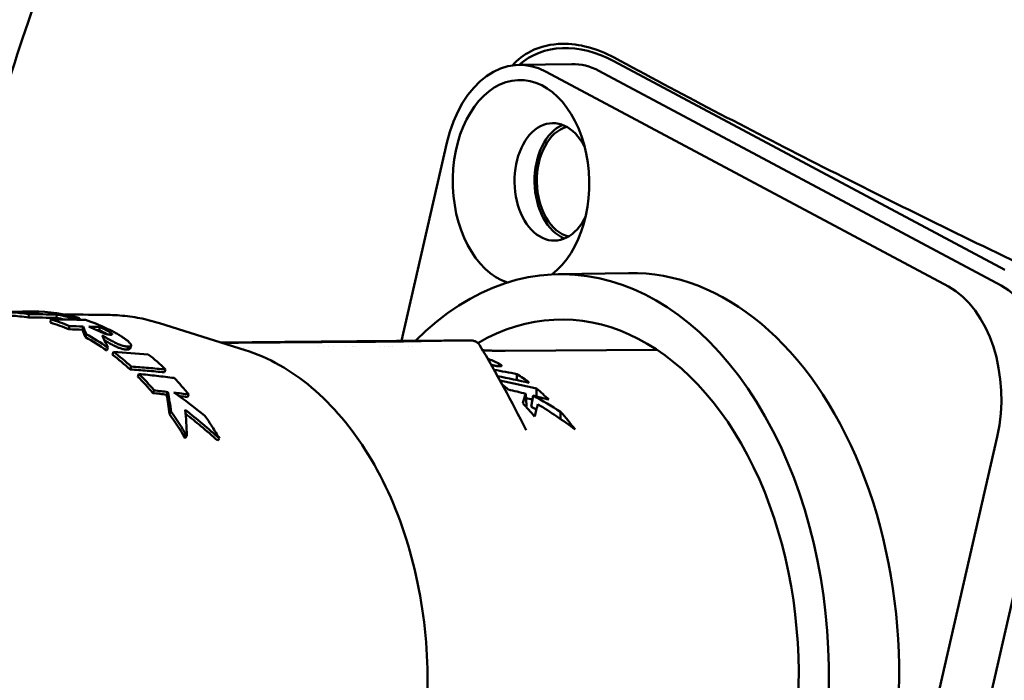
# Model space of a CAD drawing. Header units: millimetres. Extents: x 0 to 4686, y -120 to 1682.
# Tile 69 of 256: x 410 to 439, y 1096 to 1116. Entities that reach past the tile are written whole.
import ezdxf

# ---------------------------------------------------------------- set-up
doc = ezdxf.new("R2010")
doc.units = ezdxf.units.MM
doc.header["$LTSCALE"] = 2
doc.layers.add('Sichtbar (ISO)', color=7, linetype='Continuous', lineweight=50)

msp = doc.modelspace()

# ---------------------------------------------------------------- linework, layer by layer
at = {"layer": 'Sichtbar (ISO)'}
for p, q in [((424.6882, 1114.2138), (426.2557, 1114.24)), ((427.5093, 1114.3286), (439.1416, 1108.1113)), ((425.4999, 1114.0098), (437.4647, 1107.6157)), ((427.0674, 1114.0361), (439.0321, 1107.6419)), ((421.1951, 1105.9944), (422.5428, 1111.8921)), ((427.9497, 1108.0165), (425.8597, 1107.9815)), ((409.9751, 1106.8509), (409.9749, 1106.8688)), ((410.0946, 1106.6903), (410.1001, 1106.7897)), ((410.7448, 1106.5401), (410.7563, 1106.6381)), ((410.9266, 1106.6827), (410.934, 1106.7819)), ((411.3543, 1106.6295), (411.3603, 1106.6815)), ((411.6072, 1106.6243), (411.6131, 1106.6733)), ((411.2963, 1106.3402), (411.3129, 1106.4364)), ((411.6972, 1106.3298), (411.7145, 1106.4258)), ((412.1945, 1106.3135), (412.2127, 1106.4093)), ((416.5383, 1105.7211), (413.9869, 1106.5246)), ((411.7838, 1106.105), (411.8049, 1106.199)), ((412.4216, 1105.7078), (412.4486, 1105.7982)), ((413.1434, 1105.8589), (413.1165, 1105.7685)), ((420.0709, 1105.9688), (416.345, 1105.9372)), ((416.5042, 1105.7984), (416.5042, 1105.7983)), ((416.6373, 1105.8), (416.6373, 1105.8)), ((417.9871, 1105.9647), (421.713, 1105.9963)), ((418.7294, 1105.8178), (418.7294, 1105.8177)), ((418.856, 1105.8185), (418.856, 1105.8184)), ((419.0325, 1105.8194), (419.0325, 1105.8194)), ((419.1656, 1105.8201), (419.1656, 1105.82)), ((419.5214, 1105.8218), (419.5214, 1105.8218)), ((419.7432, 1105.8228), (419.7432, 1105.8228)), ((419.7773, 1105.823), (419.7773, 1105.823)), ((419.812, 1105.8231), (419.812, 1105.8231)), ((420.5222, 1105.826), (420.5222, 1105.826)), ((420.6936, 1105.8267), (420.6936, 1105.8266)), ((420.7953, 1105.827), (420.7953, 1105.827)), ((420.878, 1105.8273), (420.878, 1105.8273)), ((420.9131, 1105.8275), (420.9131, 1105.8274)), ((421.3863, 1105.8292), (421.3863, 1105.8292)), ((421.5134, 1105.8296), (421.5134, 1105.8296)), ((423.5248, 1105.8589), (423.5248, 1105.8589)), ((428.7973, 1105.7284), (424.2737, 1105.6989)), ((412.5965, 1105.5799), (412.6251, 1105.669)), ((413.1149, 1105.1473), (413.1483, 1105.2325)), ((414.1372, 1105.0608), (414.1723, 1105.1451)), ((424.0854, 1105.2407), (424.0872, 1105.3195)), ((413.3431, 1104.9297), (413.3786, 1105.0129)), ((413.795, 1104.4433), (413.8346, 1104.522)), ((414.2003, 1104.3939), (414.2407, 1104.472)), ((414.8226, 1104.3216), (414.8641, 1104.399)), ((424.9146, 1104.0691), (424.8867, 1104.4222)), ((425.1062, 1104.3674), (425.053, 1104.0334)), ((414.7544, 1103.1047), (414.8029, 1103.171)), ((424.8982, 1103.3368), (424.8982, 1103.3368)), ((438.9156, 1103.1423), (433.7517, 1080.5441)), ((440.4831, 1103.1685), (435.3192, 1080.5704))]:
    msp.add_line(p, q, dxfattribs=at)
for centre, major_axis, ratio, start_param, end_param in [((426.8638, 1111.5039), (2.0177, -2.8339), 0.7471574, 2.1577325, 3.218375), ((424.7468, 1110.7143), (-0.0586, 3.4995), 0.6653497, 5.9287853, 7.4995816), ((426.3143, 1110.7405), (-0.0586, 3.4995), 0.6653497, 5.9287853, 6.2831853), ((424.7468, 1110.7143), (-0.0511, 3.0495), 0.6653497, 3.5852323, 9.2006696), ((425.7172, 1110.7305), (-0.0293, 1.7498), 0.6653497, 5.3466356, 10.3613276), ((426.3143, 1110.7405), (0.0293, -1.7498), 0.6653497, 3.4009611, 6.0238169), ((426.3144, 1110.7403), (-0.0276, 1.6498), 0.6653497, 0.1576802, 2.9834298), ((426.0573, 1096.1832), (-0.1975, 11.7983), 0.6653497, 2.4737619, 6.8605428), ((428.1473, 1096.2181), (0.1975, -11.7983), 0.6653497, 0, 3.1415927), ((426.0573, 1096.1832), (0.1749, -10.4485), 0.6653497, 5.8185077, 9.7817507), ((436.7116, 1104.3201), (-0.0586, 3.4995), 0.6653497, 4.357989, 5.9287853), ((438.2791, 1104.3464), (-0.0586, 3.4995), 0.6653497, 4.357989, 5.9287853), ((411.6275, 1023.5235), (-1.8265, 83.3411), 0.8671478, 6.280779, 6.2873457), ((409.4944, 1095.9053), (-0.3112, 10.8454), 0.6647746, 6.1567888, 6.2294488), ((410.23, 1026.2485), (1.2044, 80.598), 0.8728729, 0.0146131, 0.0264762), ((409.4945, 1095.9053), (-0.3141, 10.9453), 0.6647746, 6.1567887, 6.2294491), ((410.0969, 1106.7796), (-2.3682, -0.0344), 0.038442, 4.6562784, 4.7634001), ((410.1263, 1095.916), (-0.1981, 10.9521), 0.6653452, 6.2175842, 6.2767851), ((408.1654, 1026.0862), (7.4059, 80.3459), 0.8706356, 0.0662143, 0.0780493), ((408.1747, 1026.2859), (7.3806, 80.2466), 0.8714982, 0.0658985, 0.0777631), ((410.3184, 1095.9196), (-0.163, 10.9522), 0.6654596, 6.0822811, 6.2731656), ((409.4944, 1095.9053), (-0.3103, 10.9455), 0.663678, 5.9877005, 6.0660515), ((407.8224, 1011.5466), (7.5686, 94.8841), 0.8359468, 0.0453721, 0.0583037), ((410.1263, 1095.916), (-0.1962, 10.8522), 0.6652466, 6.1126752, 6.1449735), ((410.1263, 1095.9162), (-0.198, 10.9519), 0.6652466, 6.0858914, 6.1449743), ((411.0104, 1104.2716), (-12.1483, 0.3146), 0.1990448, 4.6679137, 4.6887367), ((410.3181, 1095.9188), (-0.1635, 10.9531), 0.6656319, 5.965926, 6.0581385), ((412.5293, 1095.9567), (-0.181, 10.8108), 0.6653497, 6.2595508, 6.2595521), ((409.4944, 1095.9055), (-0.3075, 10.8453), 0.663678, 5.9876999, 6.0660523), ((406.6102, 1011.9034), (10.4262, 94.0538), 0.8332271, 0.0678754, 0.0729565), ((406.6362, 1012.0914), (10.348, 93.9675), 0.8338989, 0.0670038, 0.0720952), ((408.3888, 1091.7976), (2.8727, 14.9813), 0.1557548, 6.0105286, 6.0657897), ((408.3907, 1091.8315), (2.8739, 15.0472), 0.1595152, 6.0104602, 6.0658483), ((412.0143, 1106.2085), (-3.684, 0.1255), 0.0563398, 4.6604313, 4.7488648), ((411.9987, 1106.1939), (-2.8744, 0.0968), 0.0439372, 4.6457009, 4.6728078), ((409.4942, 1095.9048), (-0.3009, 10.8463), 0.6626814, 5.8222561, 5.91745), ((409.4942, 1095.9049), (-0.3036, 10.9461), 0.6626814, 5.8222554, 5.9174505), ((408.3883, 1093.0977), (3.0958, 13.7739), 0.2458531, 5.9373742, 6.0110055), ((415.8009, 1105.9426), (0.1997, 0.0026), 0.0047289, 1.0742937, 1.4201979), ((417.166, 1105.9509), (-1.0999, -0.0144), 0.004106, 3.8695623, 7.0111549), ((420.8919, 1105.9825), (1.0999, 0.0144), 0.004106, 3.8695623, 7.0111549), ((423.2479, 1105.7069), (-0.0014, 0.3), 0.9014491, 0.0000211, 0.0095111), ((409.4944, 1095.9057), (-0.294, 10.8455), 0.6619934, 5.7142005, 5.7958753), ((409.4942, 1095.9051), (0.2967, -10.9462), 0.6619934, 2.5726102, 2.6542796), ((403.2188, 1019.2907), (18.4384, 85.1214), 0.834932, 0.1112117, 0.1253784), ((410.318, 1095.919), (-0.1656, 10.953), 0.6658893, 5.7038432, 5.7852816), ((409.4946, 1095.9062), (-0.2857, 10.8451), 0.6613436, 5.6010036, 5.6775058), ((409.4943, 1095.9055), (0.2883, -10.9459), 0.6613436, 2.4594133, 2.5359096), ((410.318, 1095.9192), (-0.167, 10.9527), 0.6659929, 5.587646, 5.6621997), ((398.7927, 1095.5824), (41.2797, 1.1927), 0.2710931, 0.8867657, 0.9079158), ((402.4856, 1095.9484), (-37.7209, -0.0327), 0.2902206, 4.0728107, 4.1036773), ((422.1294, 1096.1174), (0.1627, -9.7005), 0.6653417, 2.6570261, 2.7190744), ((548.5512, 2048.8274), (-27.9689, -3457.0397), 0.0349668, 4.9891959, 4.9892501), ((395.8552, 1095.529), (42.4468, 1.2232), 0.2692882, 0.7993915, 0.834423), ((421.1592, 1096.1012), (-0.1643, 9.7863), 0.6653338, 5.7425366, 5.7754741), ((422.1296, 1096.1174), (0.1629, -9.7005), 0.6653307, 2.5532658, 2.6188653), ((529.9212, 1915.1939), (-23.3183, -2920.3684), 0.0350155, 4.9939361, 4.9940202), ((398.1658, 1028.8399), (30.9449, 71.4939), 0.8327164, 0.2380355, 0.2442524), ((398.2691, 1029.0996), (30.7001, 71.3707), 0.8336994, 0.2354641, 0.241705), ((398.5741, 1030.0923), (30.0283, 70.5154), 0.8340694, 0.2228057, 0.229757), ((411.7619, 1097.4167), (7.5591, -7.8993), 0.6502855, 1.7650998, 1.8726907), ((410.0012, 1028.748), (-0.3992, 77.5054), 0.8932786, 6.0607292, 6.0683708), ((425.6147, 1097.9497), (0.0701, 7.5918), 0.1979313, 0.5517565, 0.6193981), ((396.1533, 1095.538), (41.2926, 1.19), 0.2692882, 0.7866665, 0.7931292), ((410.8443, 1033.1685), (-0.217, 72.9769), 0.8933804, 6.0519318, 6.0593212), ((409.4945, 1095.9058), (-0.2708, 10.8459), 0.660477, 5.4215843, 5.5128818), ((409.4941, 1095.9053), (0.2733, -10.9467), 0.660477, 2.2799945, 2.3712852)]:
    msp.add_ellipse(centre, major_axis=major_axis, ratio=ratio, start_param=start_param, end_param=end_param, dxfattribs=at)
for points, knots in [([(408.2692, 1107.7173), (408.3461, 1108.992), (408.5587, 1110.2055), (409.1606, 1112.7059), (409.5721, 1113.9841), (411.0431, 1118.3218), (412.153, 1121.2867), (414.7755, 1128.7704), (416.3113, 1133.2588), (419.0402, 1141.078), (420.2725, 1144.3252), (422.018, 1149.6184), (422.5716, 1151.6245), (423.2308, 1155.6611), (423.2747, 1157.6288), (423.3418, 1160.2543), (423.3554, 1160.9507), (423.367, 1161.6471)], [0, 0, 0, 0, 0.4039528, 0.4039528, 0.894161, 0.894161, 2.1092491, 2.1092491, 3.8818108, 3.8818108, 5.188117, 5.188117, 5.8668682, 5.8668682, 6.4461826, 6.4461826, 6.6552018, 6.6552018, 6.6552018, 6.6552018]), ([(427.5181, 1114.43), (427.0133, 1114.703), (426.4801, 1114.8488), (425.6497, 1114.8363), (425.3264, 1114.7679), (424.826, 1114.511), (424.6448, 1114.3703), (424.4926, 1114.1981)], [0.00000533, 0.00000533, 0.00000533, 0.00000533, 0.24320981, 0.24320981, 0.39918553, 0.39918553, 0.50793068, 0.50793068, 0.50793068, 0.50793068]), ([(427.5181, 1114.43), (429.4688, 1113.3754), (431.4783, 1112.3225), (435.6166, 1110.2206), (437.7448, 1109.1718), (439.9336, 1108.1248)], [0.0000032, 0.0000032, 0.0000032, 0.0000032, 0.9397396, 0.9397396, 1.8781334, 1.8781334, 1.8781334, 1.8781334]), ([(412.5183, 1106.7673), (412.0941, 1106.7753), (411.6695, 1106.7794), (411.2215, 1106.7797), (411.1983, 1106.7797), (411.1751, 1106.7797)], [4.694255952, 4.694255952, 4.694255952, 4.694255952, 4.706329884, 4.706329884, 4.70698978, 4.70698978, 4.70698978, 4.70698978]), ([(412.5183, 1106.7673), (412.6171, 1106.7654), (412.7159, 1106.7607), (412.9133, 1106.7454), (413.0119, 1106.7349), (413.2085, 1106.7082), (413.3067, 1106.6919), (413.5023, 1106.6538), (413.5998, 1106.6319), (413.794, 1106.5824), (413.8907, 1106.5549), (413.9869, 1106.5246)], [1.58893071, 1.58893071, 1.58893071, 1.58893071, 1.62786472, 1.62786472, 1.66679873, 1.66679873, 1.70573274, 1.70573274, 1.74466675, 1.74466675, 1.78360076, 1.78360076, 1.78360076, 1.78360076]), ([(411.8871, 1106.4205), (411.9857, 1106.3771), (412.1242, 1106.3111), (412.2547, 1106.2543), (412.2975, 1106.2356), (412.3618, 1106.2125), (412.3874, 1106.204), (412.4253, 1106.1945), (412.4341, 1106.1925), (412.4585, 1106.1876), (412.4712, 1106.1857), (412.4848, 1106.184), (412.4879, 1106.1836), (412.4934, 1106.183), (412.4958, 1106.1828), (412.4994, 1106.1825), (412.5006, 1106.1824), (412.5026, 1106.1822), (412.5037, 1106.1821), (412.5066, 1106.1818), (412.5082, 1106.1817), (412.5106, 1106.1815), (412.511, 1106.1815), (412.5119, 1106.1814), (412.5124, 1106.1814), (412.5133, 1106.1813), (412.5139, 1106.1813), (412.5149, 1106.1812), (412.5155, 1106.1812), (412.5168, 1106.1812), (412.5176, 1106.1811), (412.5183, 1106.1811)], [-0.12494229, -0.12494229, -0.12494229, -0.12494229, -0.03195971, -0.03195971, -0.01725558, -0.01725558, -0.01024877, -0.01024877, -0.00812974, -0.00812974, -0.0043943, -0.0043943, -0.00322842, -0.00322842, -0.00235906, -0.00235906, -0.00192081, -0.00192081, -0.00161505, -0.00161505, -0.00097233, -0.00097233, -0.00080484, -0.00080484, -0.00065865, -0.00065865, -0.00046792, -0.00046792, -0.00027013, -0.00027013, 0, 0, 0, 0]), ([(412.1945, 1106.3135), (412.2068, 1106.308), (412.2187, 1106.3025), (412.2303, 1106.2972), (412.2378, 1106.2938), (412.2452, 1106.2904), (412.2524, 1106.287), (412.2563, 1106.2852), (412.2601, 1106.2834), (412.2639, 1106.2816), (412.2748, 1106.2764), (412.2853, 1106.2714), (412.2955, 1106.2665), (412.2984, 1106.2651), (412.3014, 1106.2637), (412.3042, 1106.2623), (412.3113, 1106.2588), (412.3183, 1106.2554), (412.3251, 1106.2521), (412.3339, 1106.2477), (412.3424, 1106.2435), (412.3506, 1106.2393), (412.3603, 1106.2344), (412.3696, 1106.2296), (412.3786, 1106.225), (412.3832, 1106.2226), (412.3876, 1106.2203), (412.392, 1106.218), (412.3956, 1106.2161), (412.3992, 1106.2142), (412.4027, 1106.2123), (412.4118, 1106.2075), (412.4204, 1106.2028), (412.4287, 1106.1982), (412.4331, 1106.1958), (412.4374, 1106.1934), (412.4415, 1106.191)], [0, 0, 0, 0, 0.0378951, 0.0378951, 0.0378951, 0.0625, 0.0625, 0.0625, 0.07587386, 0.07587386, 0.07587386, 0.11398028, 0.11398028, 0.11398028, 0.125, 0.125, 0.125, 0.15220043, 0.15220043, 0.15220043, 0.1875, 0.1875, 0.1875, 0.22895331, 0.22895331, 0.22895331, 0.25, 0.25, 0.25, 0.26750629, 0.26750629, 0.26750629, 0.3125, 0.3125, 0.3125, 0.33643722, 0.33643722, 0.33643722, 0.33643722]), ([(412.5183, 1106.1811), (412.5247, 1106.1807), (412.5305, 1106.1805), (412.536, 1106.1804), (412.5389, 1106.1804), (412.5418, 1106.1804), (412.5445, 1106.1805), (412.5471, 1106.1805), (412.5496, 1106.1806), (412.552, 1106.1808), (412.5565, 1106.181), (412.5605, 1106.1815), (412.564, 1106.1821), (412.5694, 1106.1831), (412.5738, 1106.1845), (412.5768, 1106.1864), (412.5786, 1106.1874), (412.58, 1106.1887), (412.5808, 1106.1901), (412.5814, 1106.1911), (412.5817, 1106.1922), (412.5818, 1106.1933), (412.5819, 1106.1941), (412.5819, 1106.1949), (412.5817, 1106.1957), (412.5814, 1106.1979), (412.5805, 1106.2002), (412.579, 1106.2027), (412.5778, 1106.2047), (412.5763, 1106.2067), (412.5745, 1106.2088), (412.573, 1106.2106), (412.5713, 1106.2124), (412.5695, 1106.2142), (412.5688, 1106.2149), (412.5681, 1106.2155), (412.5674, 1106.2162), (412.5646, 1106.2187), (412.5616, 1106.2214), (412.5583, 1106.2241), (412.5569, 1106.2251), (412.5556, 1106.2262), (412.5542, 1106.2273), (412.552, 1106.229), (412.5497, 1106.2307), (412.5474, 1106.2325), (412.5432, 1106.2355), (412.5387, 1106.2387), (412.534, 1106.2419), (412.5296, 1106.2448), (412.5251, 1106.2479), (412.5203, 1106.251), (412.5168, 1106.2532), (412.5132, 1106.2555), (412.5094, 1106.2578), (412.5077, 1106.2589), (412.5059, 1106.26), (412.504, 1106.2611), (412.4983, 1106.2646), (412.4924, 1106.2682), (412.4861, 1106.2719), (412.4844, 1106.2729), (412.4825, 1106.274), (412.4807, 1106.275), (412.4762, 1106.2777), (412.4715, 1106.2804), (412.4666, 1106.2831), (412.4606, 1106.2865), (412.4543, 1106.29), (412.4478, 1106.2936), (412.4399, 1106.298), (412.4316, 1106.3025), (412.4229, 1106.3071), (412.4189, 1106.3093), (412.4148, 1106.3114), (412.4107, 1106.3136), (412.4067, 1106.3157), (412.4027, 1106.3178), (412.3986, 1106.32), (412.3891, 1106.3249), (412.3792, 1106.3299), (412.3689, 1106.3351), (412.361, 1106.3391), (412.3529, 1106.3432), (412.3445, 1106.3473), (412.3373, 1106.3509), (412.3299, 1106.3545), (412.3223, 1106.3582), (412.3198, 1106.3594), (412.3172, 1106.3606), (412.3147, 1106.3619), (412.3044, 1106.3668), (412.2938, 1106.3719), (412.2828, 1106.3771), (412.2787, 1106.379), (412.2746, 1106.3809), (412.2704, 1106.3829), (412.2634, 1106.3862), (412.2562, 1106.3895), (412.2489, 1106.3929), (412.2372, 1106.3982), (412.2251, 1106.4037), (412.2127, 1106.4093)], [0, 0, 0, 0, 0.0404286, 0.0404286, 0.0404286, 0.0625, 0.0625, 0.0625, 0.0840653, 0.0840653, 0.0840653, 0.125, 0.125, 0.125, 0.1875, 0.1875, 0.1875, 0.2242738, 0.2242738, 0.2242738, 0.25, 0.25, 0.25, 0.2675797, 0.2675797, 0.2675797, 0.3125, 0.3125, 0.3125, 0.347103, 0.347103, 0.347103, 0.375, 0.375, 0.375, 0.3850106, 0.3850106, 0.3850106, 0.4226253, 0.4226253, 0.4226253, 0.4375, 0.4375, 0.4375, 0.46017, 0.46017, 0.46017, 0.5, 0.5, 0.5, 0.5362765, 0.5362765, 0.5362765, 0.5625, 0.5625, 0.5625, 0.5749719, 0.5749719, 0.5749719, 0.6138479, 0.6138479, 0.6138479, 0.625, 0.625, 0.625, 0.6527198, 0.6527198, 0.6527198, 0.6875, 0.6875, 0.6875, 0.730216, 0.730216, 0.730216, 0.75, 0.75, 0.75, 0.7688727, 0.7688727, 0.7688727, 0.8125, 0.8125, 0.8125, 0.8460732, 0.8460732, 0.8460732, 0.875, 0.875, 0.875, 0.8846264, 0.8846264, 0.8846264, 0.9231356, 0.9231356, 0.9231356, 0.9375, 0.9375, 0.9375, 0.9615825, 0.9615825, 0.9615825, 1, 1, 1, 1]), ([(412.4372, 1106.3592), (412.4646, 1106.3462), (412.4911, 1106.3333), (412.5165, 1106.3207), (412.542, 1106.308), (412.5664, 1106.2955), (412.5899, 1106.2832), (412.6134, 1106.271), (412.636, 1106.2589), (412.6576, 1106.2471), (412.6793, 1106.2352), (412.7001, 1106.2236), (412.72, 1106.2122), (412.74, 1106.2009), (412.7591, 1106.1897), (412.7774, 1106.1788), (412.7957, 1106.1679), (412.8133, 1106.1572), (412.8301, 1106.1467), (412.8469, 1106.1362), (412.8629, 1106.126), (412.8782, 1106.116), (412.8936, 1106.106), (412.9082, 1106.0962), (412.9222, 1106.0866), (412.9362, 1106.0771), (412.9495, 1106.0677), (412.9621, 1106.0586), (412.9748, 1106.0495), (412.9868, 1106.0406), (412.9982, 1106.0319), (413.0095, 1106.0232), (413.0202, 1106.0148), (413.0302, 1106.0066), (413.0402, 1105.9985), (413.0496, 1105.9906), (413.0582, 1105.983), (413.0669, 1105.9754), (413.0748, 1105.9681), (413.0822, 1105.961), (413.0895, 1105.954), (413.0962, 1105.9472), (413.1023, 1105.9406), (413.1083, 1105.9341), (413.1138, 1105.9278), (413.1186, 1105.9217), (413.1234, 1105.9156), (413.1276, 1105.9097), (413.1312, 1105.9041), (413.1348, 1105.8984), (413.1378, 1105.8929), (413.1401, 1105.8876), (413.1423, 1105.8823), (413.1438, 1105.8773), (413.1444, 1105.8723), (413.145, 1105.8674), (413.1446, 1105.8627), (413.1432, 1105.8582), (413.1417, 1105.8537), (413.1391, 1105.8496), (413.1352, 1105.8459), (413.1312, 1105.8422), (413.1258, 1105.839), (413.119, 1105.8365), (413.1121, 1105.834), (413.1038, 1105.8321), (413.0947, 1105.8308), (413.0855, 1105.8295), (413.0755, 1105.8287), (413.0644, 1105.8285)], [0, 0, 0, 0, 0.04347788, 0.04347788, 0.04347788, 0.08695576, 0.08695576, 0.08695576, 0.13043364, 0.13043364, 0.13043364, 0.17391153, 0.17391153, 0.17391153, 0.21738941, 0.21738941, 0.21738941, 0.26086729, 0.26086729, 0.26086729, 0.30434517, 0.30434517, 0.30434517, 0.34782305, 0.34782305, 0.34782305, 0.39130093, 0.39130093, 0.39130093, 0.43477881, 0.43477881, 0.43477881, 0.47825669, 0.47825669, 0.47825669, 0.52173458, 0.52173458, 0.52173458, 0.56521246, 0.56521246, 0.56521246, 0.60869034, 0.60869034, 0.60869034, 0.65216822, 0.65216822, 0.65216822, 0.6956461, 0.6956461, 0.6956461, 0.73912398, 0.73912398, 0.73912398, 0.78260186, 0.78260186, 0.78260186, 0.82607975, 0.82607975, 0.82607975, 0.86955763, 0.86955763, 0.86955763, 0.91303551, 0.91303551, 0.91303551, 0.95651339, 0.95651339, 0.95651339, 0.99999813, 0.99999813, 0.99999813, 0.99999813]), ([(413.0644, 1105.8285), (413.0487, 1105.8281), (413.0327, 1105.8286), (413.0168, 1105.8298), (413.0127, 1105.8301), (413.0086, 1105.8305), (413.0045, 1105.8309), (412.9927, 1105.8321), (412.9809, 1105.8336), (412.969, 1105.8356), (412.9594, 1105.8372), (412.9498, 1105.839), (412.94, 1105.8411), (412.9334, 1105.8425), (412.9267, 1105.844), (412.92, 1105.8456), (412.9034, 1105.8497), (412.8867, 1105.8544), (412.8694, 1105.8599), (412.8522, 1105.8655), (412.8345, 1105.8717), (412.8163, 1105.8787), (412.8109, 1105.8808), (412.8055, 1105.8829), (412.8001, 1105.8851), (412.7871, 1105.8903), (412.7738, 1105.8959), (412.7603, 1105.9019), (412.7497, 1105.9066), (412.7389, 1105.9115), (412.7279, 1105.9166), (412.7192, 1105.9206), (412.7103, 1105.9248), (412.7014, 1105.9292), (412.6865, 1105.9364), (412.6713, 1105.9439), (412.656, 1105.9518), (412.6507, 1105.9545), (412.6454, 1105.9572), (412.6401, 1105.9599), (412.6219, 1105.9694), (412.6033, 1105.9792), (412.5842, 1105.9895), (412.5815, 1105.991), (412.5788, 1105.9924), (412.5761, 1105.9939), (412.5543, 1106.0057), (412.5318, 1106.0181), (412.5088, 1106.0309), (412.4858, 1106.0437), (412.4622, 1106.057), (412.4378, 1106.0708), (412.4134, 1106.0846), (412.3882, 1106.0989), (412.362, 1106.1138), (412.3358, 1106.1286), (412.3086, 1106.144), (412.2805, 1106.1599)], [0, 0, 0, 0, 0.0769231, 0.0769231, 0.0769231, 0.0966793, 0.0966793, 0.0966793, 0.1538462, 0.1538462, 0.1538462, 0.199572, 0.199572, 0.199572, 0.2307692, 0.2307692, 0.2307692, 0.3076923, 0.3076923, 0.3076923, 0.3846154, 0.3846154, 0.3846154, 0.4072921, 0.4072921, 0.4072921, 0.4615385, 0.4615385, 0.4615385, 0.5042458, 0.5042458, 0.5042458, 0.5384615, 0.5384615, 0.5384615, 0.5957566, 0.5957566, 0.5957566, 0.6153846, 0.6153846, 0.6153846, 0.682743, 0.682743, 0.682743, 0.6923077, 0.6923077, 0.6923077, 0.7692308, 0.7692308, 0.7692308, 0.8461538, 0.8461538, 0.8461538, 0.9230769, 0.9230769, 0.9230769, 1, 1, 1, 1]), ([(412.3564, 1106.0108), (412.3756, 1105.9999), (412.3943, 1105.9893), (412.4126, 1105.9789), (412.4367, 1105.9653), (412.4602, 1105.9521), (412.483, 1105.9394), (412.5058, 1105.9267), (412.528, 1105.9144), (412.5498, 1105.9027), (412.553, 1105.9009), (412.5562, 1105.8992), (412.5594, 1105.8975), (412.5778, 1105.8876), (412.5959, 1105.878), (412.6136, 1105.8688), (412.6193, 1105.8659), (412.6249, 1105.863), (412.6306, 1105.8601), (412.6456, 1105.8525), (412.6604, 1105.8451), (412.675, 1105.838), (412.6841, 1105.8336), (412.6931, 1105.8294), (412.702, 1105.8252), (412.7128, 1105.8202), (412.7235, 1105.8154), (412.7341, 1105.8107), (412.7475, 1105.8048), (412.7607, 1105.7993), (412.7737, 1105.794), (412.7794, 1105.7918), (412.7851, 1105.7895), (412.7907, 1105.7874), (412.8092, 1105.7803), (412.827, 1105.7741), (412.8445, 1105.7686), (412.862, 1105.763), (412.8792, 1105.7583), (412.8958, 1105.7543), (412.9016, 1105.7529), (412.9073, 1105.7516), (412.913, 1105.7504), (412.9235, 1105.7482), (412.9339, 1105.7463), (412.9442, 1105.7446), (412.9553, 1105.7429), (412.9663, 1105.7415), (412.9773, 1105.7404), (412.9819, 1105.7399), (412.9865, 1105.7395), (412.991, 1105.7392), (413.0065, 1105.738), (413.022, 1105.7376), (413.0371, 1105.738)], [0.09553522, 0.09553522, 0.09553522, 0.09553522, 0.15384615, 0.15384615, 0.15384615, 0.23076923, 0.23076923, 0.23076923, 0.30769231, 0.30769231, 0.30769231, 0.3190443, 0.3190443, 0.3190443, 0.38461538, 0.38461538, 0.38461538, 0.40555839, 0.40555839, 0.40555839, 0.46153846, 0.46153846, 0.46153846, 0.49634498, 0.49634498, 0.49634498, 0.53846154, 0.53846154, 0.53846154, 0.59185828, 0.59185828, 0.59185828, 0.61538462, 0.61538462, 0.61538462, 0.69230769, 0.69230769, 0.69230769, 0.76923077, 0.76923077, 0.76923077, 0.79609989, 0.79609989, 0.79609989, 0.84615385, 0.84615385, 0.84615385, 0.90039395, 0.90039395, 0.90039395, 0.92307692, 0.92307692, 0.92307692, 1, 1, 1, 1]), ([(413.0371, 1105.738), (413.0417, 1105.7531), (413.0462, 1105.7682), (413.0553, 1105.7984), (413.0599, 1105.8134), (413.0644, 1105.8285)], [-0.010001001, -0.010001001, -0.010001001, -0.010001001, -0.005001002, -0.005001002, -0.000001, -0.000001, -0.000001, -0.000001]), ([(413.0371, 1105.738), (413.0482, 1105.7382), (413.0582, 1105.739), (413.0674, 1105.7403), (413.0765, 1105.7416), (413.0848, 1105.7434), (413.0917, 1105.7459), (413.0985, 1105.7484), (413.1039, 1105.7516), (413.108, 1105.7552), (413.112, 1105.7589), (413.1146, 1105.763), (413.1161, 1105.7674), (413.1162, 1105.7678), (413.1164, 1105.7681), (413.1165, 1105.7685)], [0.00000205, 0.00000205, 0.00000205, 0.00000205, 0.04348823, 0.04348823, 0.04348823, 0.08696024, 0.08696024, 0.08696024, 0.13043226, 0.13043226, 0.13043226, 0.17390427, 0.17390427, 0.17390427, 0.1772602, 0.1772602, 0.1772602, 0.1772602]), ([(415.896, 1105.9446), (416.0352, 1105.9461), (416.1735, 1105.9475), (416.311, 1105.949), (416.4562, 1105.9505), (416.6005, 1105.952), (416.7437, 1105.9534), (416.9026, 1105.9551), (417.0603, 1105.9567), (417.2165, 1105.9583), (417.3859, 1105.96), (417.5536, 1105.9617), (417.7194, 1105.9633), (417.8897, 1105.965), (418.0579, 1105.9667), (418.2239, 1105.9683), (418.3819, 1105.9698), (418.5378, 1105.9713), (418.6914, 1105.9728), (418.8322, 1105.9741), (418.9712, 1105.9754), (419.1081, 1105.9767), (419.2362, 1105.9779), (419.3625, 1105.979), (419.4869, 1105.9801), (419.6126, 1105.9813), (419.7363, 1105.9824), (419.858, 1105.9834), (419.9758, 1105.9845), (420.0916, 1105.9855), (420.2055, 1105.9864)], [0, 0, 0, 0, 0.0879129, 0.0879129, 0.0879129, 0.1807384, 0.1807384, 0.1807384, 0.2837844, 0.2837844, 0.2837844, 0.3955547, 0.3955547, 0.3955547, 0.5103725, 0.5103725, 0.5103725, 0.6196463, 0.6196463, 0.6196463, 0.7198314, 0.7198314, 0.7198314, 0.813604, 0.813604, 0.813604, 0.9083089, 0.9083089, 0.9083089, 1, 1, 1, 1]), ([(420.2055, 1105.9864), (420.2267, 1105.9866), (420.2477, 1105.9868), (420.2687, 1105.987), (420.3813, 1105.9879), (420.4918, 1105.9888), (420.6004, 1105.9897), (420.7186, 1105.9907), (420.8344, 1105.9916), (420.9478, 1105.9925), (421.0744, 1105.9934), (421.198, 1105.9944), (421.3187, 1105.9953), (421.4488, 1105.9962), (421.5755, 1105.9971), (421.6989, 1105.998), (421.8227, 1105.9988), (421.9432, 1105.9996), (422.0605, 1106.0004), (422.17, 1106.0011), (422.2767, 1106.0018), (422.3808, 1106.0024), (422.4776, 1106.003), (422.5722, 1106.0035), (422.6647, 1106.004), (422.76, 1106.0045), (422.8531, 1106.005), (422.9441, 1106.0055), (423.0466, 1106.006), (423.1464, 1106.0065), (423.2439, 1106.0069)], [0, 0, 0, 0, 0.0170056, 0.0170056, 0.0170056, 0.1081896, 0.1081896, 0.1081896, 0.2074031, 0.2074031, 0.2074031, 0.3181387, 0.3181387, 0.3181387, 0.4374915, 0.4374915, 0.4374915, 0.5572126, 0.5572126, 0.5572126, 0.6688697, 0.6688697, 0.6688697, 0.7726658, 0.7726658, 0.7726658, 0.8796341, 0.8796341, 0.8796341, 1, 1, 1, 1]), ([(423.2465, 1106.0069), (423.2522, 1106.007), (423.257, 1106.007), (423.2641, 1106.007), (423.2665, 1106.007), (423.2717, 1106.0069), (423.2732, 1106.0068), (423.2761, 1106.0067), (423.2774, 1106.0067), (423.281, 1106.0065), (423.2835, 1106.0064), (423.289, 1106.006), (423.2922, 1106.0058), (423.3016, 1106.0048), (423.3078, 1106.004), (423.3289, 1106.0006), (423.3438, 1105.9971), (423.3857, 1105.9835), (423.4122, 1105.9705), (423.4624, 1105.9361), (423.486, 1105.9135), (423.5123, 1105.8787), (423.5189, 1105.869), (423.5248, 1105.8589)], [0, 0, 0, 0, 0.003745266, 0.003745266, 0.006151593, 0.006151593, 0.006921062, 0.006921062, 0.007444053, 0.007444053, 0.008244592, 0.008244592, 0.009224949, 0.009224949, 0.011113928, 0.011113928, 0.015661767, 0.015661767, 0.024344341, 0.024344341, 0.033906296, 0.033906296, 0.037423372, 0.037423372, 0.037423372, 0.037423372]), ([(416.5383, 1105.7211), (417.2381, 1105.5007), (417.9076, 1105.1211), (419.1514, 1104.0744), (419.7212, 1103.3956), (420.6944, 1101.8082), (421.0946, 1100.8956), (421.6808, 1098.9366), (421.8663, 1097.8904), (422.0054, 1095.7706), (421.9592, 1094.6974), (421.6391, 1092.6288), (421.3652, 1091.6339), (420.6122, 1089.8211), (420.1331, 1089.0035), (419.0127, 1087.6371), (418.3722, 1087.0859), (417.4125, 1086.5527), (417.1405, 1086.4296), (416.8629, 1086.3319)], [1.7836008, 1.7836008, 1.7836008, 1.7836008, 2.0902984, 2.0902984, 2.4103781, 2.4103781, 2.736362, 2.736362, 3.0628394, 3.0628394, 3.3889908, 3.3889908, 3.7152933, 3.7152933, 4.0417991, 4.0417991, 4.3655709, 4.3655709, 4.4885842, 4.4885842, 4.4885842, 4.4885842]), ([(423.6076, 1105.7174), (423.6278, 1105.7161), (423.648, 1105.715), (423.7183, 1105.711), (423.7685, 1105.7086), (423.8692, 1105.7045), (423.9196, 1105.7029), (424.0206, 1105.7004), (424.0711, 1105.6995), (424.1724, 1105.6986), (424.223, 1105.6985), (424.2737, 1105.6989)], [4.665215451, 4.665215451, 4.665215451, 4.665215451, 4.669418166, 4.669418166, 4.679837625, 4.679837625, 4.690257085, 4.690257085, 4.700676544, 4.700676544, 4.711096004, 4.711096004, 4.711096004, 4.711096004]), ([(413.1149, 1105.1473), (413.2855, 1105.1344), (413.456, 1105.1207), (413.7967, 1105.0919), (413.967, 1105.0767), (414.1372, 1105.0608)], [0.00001112, 0.00001112, 0.00001112, 0.00001112, 0.06161297, 0.06161297, 0.12322179, 0.12322179, 0.12322179, 0.12322179]), ([(414.1723, 1105.1451), (414.0019, 1105.1611), (413.8313, 1105.1764), (413.49, 1105.2056), (413.3192, 1105.2194), (413.1483, 1105.2325)], [0.00000189, 0.00000189, 0.00000189, 0.00000189, 0.06167328, 0.06167328, 0.12334439, 0.12334439, 0.12334439, 0.12334439]), ([(423.8566, 1105.2858), (423.865, 1105.2835), (423.8734, 1105.2812), (423.8817, 1105.279), (423.8993, 1105.2744), (423.9165, 1105.2701), (423.933, 1105.2663), (423.9494, 1105.2624), (423.9652, 1105.259), (423.9804, 1105.256), (423.9879, 1105.2545), (423.9953, 1105.2531), (424.0025, 1105.2519), (424.0096, 1105.2506), (424.0165, 1105.2494), (424.0232, 1105.2483), (424.0365, 1105.2462), (424.0487, 1105.2445), (424.0601, 1105.2432), (424.0716, 1105.2418), (424.0822, 1105.2408), (424.0921, 1105.2402), (424.097, 1105.2399), (424.1017, 1105.2397), (424.1062, 1105.2395), (424.1107, 1105.2394), (424.115, 1105.2393), (424.1191, 1105.2394), (424.1272, 1105.2394), (424.1344, 1105.2399), (424.1407, 1105.2407), (424.1471, 1105.2415), (424.1524, 1105.2427), (424.1566, 1105.2444), (424.1608, 1105.246), (424.1638, 1105.2481), (424.1657, 1105.2505), (424.1676, 1105.2529), (424.1684, 1105.2557), (424.1681, 1105.2587), (424.1678, 1105.2618), (424.1665, 1105.2651), (424.164, 1105.2688), (424.1616, 1105.2724), (424.1581, 1105.2763), (424.1535, 1105.2804), (424.1489, 1105.2845), (424.1433, 1105.2887), (424.1368, 1105.293), (424.1304, 1105.2973), (424.123, 1105.3017), (424.1148, 1105.3061), (424.1066, 1105.3105), (424.0976, 1105.3149), (424.0873, 1105.3195)], [0.35547511, 0.35547511, 0.35547511, 0.35547511, 0.37502623, 0.37502623, 0.37502623, 0.41669582, 0.41669582, 0.41669582, 0.45836541, 0.45836541, 0.45836541, 0.47920021, 0.47920021, 0.47920021, 0.500035, 0.500035, 0.500035, 0.54170459, 0.54170459, 0.54170459, 0.58337418, 0.58337418, 0.58337418, 0.60420897, 0.60420897, 0.60420897, 0.62504377, 0.62504377, 0.62504377, 0.66671336, 0.66671336, 0.66671336, 0.70838295, 0.70838295, 0.70838295, 0.75005254, 0.75005254, 0.75005254, 0.79172213, 0.79172213, 0.79172213, 0.83339172, 0.83339172, 0.83339172, 0.8750613, 0.8750613, 0.8750613, 0.91673089, 0.91673089, 0.91673089, 0.95840048, 0.95840048, 0.95840048, 1, 1, 1, 1]), ([(413.3786, 1105.0129), (413.5535, 1104.9943), (413.7283, 1104.9749), (414.0776, 1104.9346), (414.252, 1104.9136), (414.4263, 1104.8919)], [0.00000101, 0.00000101, 0.00000101, 0.00000101, 0.06210351, 0.06210351, 0.12420639, 0.12420639, 0.12420639, 0.12420639]), ([(414.2003, 1104.3939), (414.2182, 1104.3017), (414.2345, 1104.2073), (414.2638, 1104.0141), (414.2769, 1103.9154), (414.2884, 1103.8145)], [0.000002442, 0.000002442, 0.000002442, 0.000002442, 0.049681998, 0.049681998, 0.099366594, 0.099366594, 0.099366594, 0.099366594]), ([(414.3326, 1103.8874), (414.3205, 1103.9892), (414.3068, 1104.0888), (414.2762, 1104.2837), (414.2592, 1104.379), (414.2407, 1104.472)], [0, 0, 0, 0, 0.05004802, 0.05004802, 0.10009127, 0.10009127, 0.10009127, 0.10009127]), ([(414.5642, 1104.3564), (414.5762, 1104.3548), (414.5883, 1104.3532), (414.6745, 1104.3417), (414.7485, 1104.3317), (414.8226, 1104.3216)], [0.022286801, 0.022286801, 0.022286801, 0.022286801, 0.026624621, 0.026624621, 0.053239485, 0.053239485, 0.053239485, 0.053239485]), ([(414.2884, 1103.8145), (414.2958, 1103.8266), (414.3032, 1103.8388), (414.3179, 1103.8631), (414.3253, 1103.8752), (414.3326, 1103.8874)], [0.000007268, 0.000007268, 0.000007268, 0.000007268, 0.005007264, 0.005007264, 0.010007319, 0.010007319, 0.010007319, 0.010007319]), ([(415.7714, 1103.0917), (415.6065, 1103.2404), (415.4394, 1103.3857), (415.1012, 1103.6687), (414.9303, 1103.8064), (414.7574, 1103.9404)], [0, 0, 0, 0, 0.06706352, 0.06706352, 0.13388345, 0.13388345, 0.13388345, 0.13388345]), ([(414.7574, 1103.9404), (414.7704, 1103.8181), (414.7807, 1103.6929), (414.7959, 1103.4364), (414.8007, 1103.3051), (414.8029, 1103.171)], [0.00000195, 0.00000195, 0.00000195, 0.00000195, 0.06109534, 0.06109534, 0.12239583, 0.12239583, 0.12239583, 0.12239583]), ([(414.7689, 1103.8238), (414.9219, 1103.7047), (415.0732, 1103.5827), (415.3913, 1103.3175), (415.5576, 1103.1735), (415.7216, 1103.0262)], [0.00718788, 0.00718788, 0.00718788, 0.00718788, 0.06632346, 0.06632346, 0.13289324, 0.13289324, 0.13289324, 0.13289324]), ([(415.7714, 1103.0917), (415.703, 1103.2084), (415.6331, 1103.3229), (415.4901, 1103.5474), (415.417, 1103.6574), (415.3425, 1103.765)], [0, 0, 0, 0, 0.046303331, 0.046303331, 0.092593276, 0.092593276, 0.092593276, 0.092593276]), ([(415.7216, 1103.0262), (415.7299, 1103.0371), (415.7382, 1103.048), (415.7548, 1103.0699), (415.7631, 1103.0808), (415.7714, 1103.0917)], [-0.0099941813, -0.0099941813, -0.0099941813, -0.0099941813, -0.0050008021, -0.0050008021, -0.0000122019, -0.0000122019, -0.0000122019, -0.0000122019]), ([(441.8085, 1103.018), (440.9, 1099.4464), (439.8776, 1095.3848), (438.4803, 1089.8148), (437.9287, 1087.6112), (436.9949, 1083.8778), (436.2435, 1080.8664), (436.1492, 1080.4885)], [0.000012, 0.000012, 0.000012, 0.000012, 1.1380719, 1.1380719, 1.7456816, 1.7456816, 2.6616421, 2.6616421, 2.6616421, 2.6616421])]:
    msp.add_open_spline(points, degree=3, knots=knots, dxfattribs=at)
for points in [[(423.5248, 1105.8589), (424.0113, 1105.0309), (424.4759, 1104.1897), (424.8982, 1103.3368)], [(423.7491, 1105.472), (423.8624, 1105.4257), (423.9753, 1105.3748), (424.0872, 1105.3195)], [(425.1062, 1104.3674), (425.3871, 1104.2145), (425.6606, 1104.0528), (425.9256, 1103.8835)], [(425.1523, 1103.748), (425.038, 1103.8826), (424.92, 1104.0127), (424.7994, 1104.1392)], [(424.9146, 1104.0691), (424.9106, 1104.0562), (424.9066, 1104.0433), (424.9026, 1104.0302)], [(425.053, 1104.0334), (425.1033, 1104.005), (425.1534, 1103.9764), (425.2032, 1103.9474)], [(425.2478, 1104.1082), (425.2157, 1103.9956), (425.1838, 1103.8755), (425.1523, 1103.748)], [(425.2478, 1104.1082), (425.6341, 1103.874), (426.0063, 1103.6231), (426.3597, 1103.3559)], [(425.923, 1103.6729), (425.9239, 1103.7431), (425.9247, 1103.8133), (425.9256, 1103.8835)], [(425.9256, 1103.8835), (426.0762, 1103.7146), (426.2213, 1103.5383), (426.3597, 1103.3559)]]:
    msp.add_open_spline(points, degree=3, dxfattribs=at)

doc.saveas('drawing.dxf')
